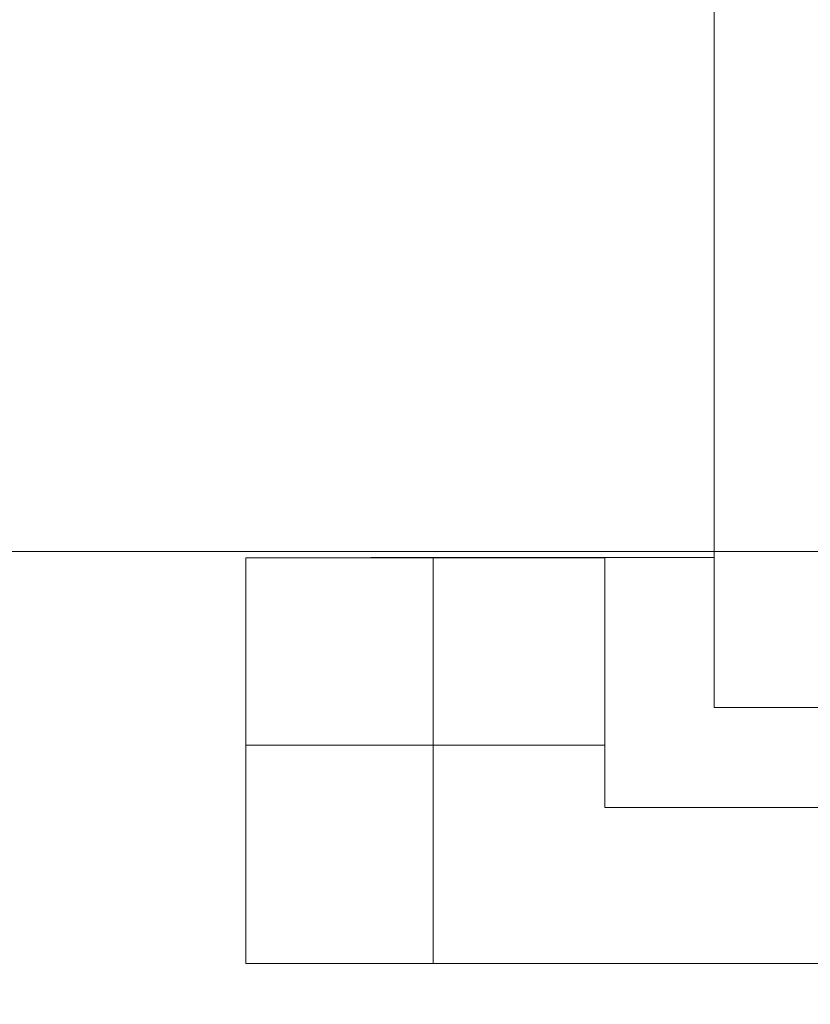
# Model space of a CAD drawing. Header units: inches. Extents: x 0.54 to 10.46, y 0.74 to 7.76.
# Tile 43 of 78: x 7.87 to 8.05, y 4.57 to 4.79. Entities that reach past the tile are written whole.
import ezdxf

# ---------------------------------------------------------------- set-up
doc = ezdxf.new("R2010")
doc.units = ezdxf.units.IN
doc.header["$MEASUREMENT"] = 0
doc.layers.add('BG', color=7, linetype='Continuous')
doc.layers.add('MCG-INT-4FT', color=7, linetype='Continuous')

# ---------------------------------------------------------------- blocks, each defined once
blk = doc.blocks.new('block 3')
at = {"layer": 'BG', "true_color": 0xffffff}
h = blk.add_hatch(color=7, dxfattribs=at)
h.dxf.hatch_style = 2
edge = h.paths.add_edge_path()
edge.add_spline(control_points=[(10.29599, 0.90612), (10.29599, 0.90612), (0.87112, 0.90612), (0.87112, 0.90612), (0.87016, 0.90612), (0.86938, 0.90689), (0.86938, 0.90785), (0.86938, 0.90785), (0.86938, 7.59215), (0.86938, 7.59215), (0.86938, 7.59311), (0.87016, 7.59389), (0.87112, 7.59389), (0.87112, 7.59389), (10.29599, 7.59389), (10.29599, 7.59389), (10.29696, 7.59389), (10.29773, 7.59311), (10.29773, 7.59215), (10.29773, 7.59215), (10.29773, 0.90785), (10.29773, 0.90785), (10.29773, 0.90689), (10.29696, 0.90612), (10.29599, 0.90612)], knot_values=[0, 0, 0, 0, 1, 1, 1, 2, 2, 2, 3, 3, 3, 4, 4, 4, 5, 5, 5, 6, 6, 6, 7, 7, 7, 8, 8, 8, 8], degree=3, periodic=1)
h.paths.add_polyline_path([(0.87286, 0.90959), (10.29426, 0.90959), (10.29426, 7.59042), (0.87286, 7.59042)])
at = {"layer": 'BG', "lineweight": 0}
blk.add_open_spline([(10.29599, 0.90612), (10.29599, 0.90612), (0.87112, 0.90612), (0.87112, 0.90612), (0.87016, 0.90612), (0.86938, 0.90689), (0.86938, 0.90785), (0.86938, 0.90785), (0.86938, 7.59215), (0.86938, 7.59215), (0.86938, 7.59311), (0.87016, 7.59389), (0.87112, 7.59389), (0.87112, 7.59389), (10.29599, 7.59389), (10.29599, 7.59389), (10.29696, 7.59389), (10.29773, 7.59311), (10.29773, 7.59215), (10.29773, 7.59215), (10.29773, 0.90785), (10.29773, 0.90785), (10.29773, 0.90689), (10.29696, 0.90612), (10.29599, 0.90612)], degree=3, knots=[0, 0, 0, 0, 1, 1, 1, 2, 2, 2, 3, 3, 3, 4, 4, 4, 5, 5, 5, 6, 6, 6, 7, 7, 7, 8, 8, 8, 8], dxfattribs=at)
blk = doc.blocks.new('block 2')
at = {"layer": 'BG'}
blk.add_blockref('block 3', (0, 0), dxfattribs=at)
blk = doc.blocks.new('block 69')
at = {"layer": 'BG', "true_color": 0xffffff}
h = blk.add_hatch(color=7, dxfattribs=at)
h.dxf.hatch_style = 2
edge = h.paths.add_edge_path()
edge.add_spline(control_points=[(10.46309, 0.739), (10.46309, 0.739), (0.53691, 0.739), (0.53691, 0.739), (0.53595, 0.739), (0.53517, 0.73978), (0.53517, 0.74074), (0.53517, 0.74074), (0.53517, 7.75926), (0.53517, 7.75926), (0.53517, 7.76022), (0.53595, 7.761), (0.53691, 7.761), (0.53691, 7.761), (10.46309, 7.761), (10.46309, 7.761), (10.46406, 7.761), (10.46483, 7.76022), (10.46483, 7.75926), (10.46483, 7.75926), (10.46483, 0.74074), (10.46483, 0.74074), (10.46483, 0.73978), (10.46406, 0.739), (10.46309, 0.739)], knot_values=[0, 0, 0, 0, 1, 1, 1, 2, 2, 2, 3, 3, 3, 4, 4, 4, 5, 5, 5, 6, 6, 6, 7, 7, 7, 8, 8, 8, 8], degree=3, periodic=1)
h.paths.add_polyline_path([(0.53864, 0.74248), (10.46136, 0.74248), (10.46136, 7.75752), (0.53864, 7.75752)])
at = {"layer": 'BG', "lineweight": 0}
blk.add_open_spline([(10.46309, 0.739), (10.46309, 0.739), (0.53691, 0.739), (0.53691, 0.739), (0.53595, 0.739), (0.53517, 0.73978), (0.53517, 0.74074), (0.53517, 0.74074), (0.53517, 7.75926), (0.53517, 7.75926), (0.53517, 7.76022), (0.53595, 7.761), (0.53691, 7.761), (0.53691, 7.761), (10.46309, 7.761), (10.46309, 7.761), (10.46406, 7.761), (10.46483, 7.76022), (10.46483, 7.75926), (10.46483, 7.75926), (10.46483, 0.74074), (10.46483, 0.74074), (10.46483, 0.73978), (10.46406, 0.739), (10.46309, 0.739)], degree=3, knots=[0, 0, 0, 0, 1, 1, 1, 2, 2, 2, 3, 3, 3, 4, 4, 4, 5, 5, 5, 6, 6, 6, 7, 7, 7, 8, 8, 8, 8], dxfattribs=at)
blk = doc.blocks.new('block 68')
at = {"layer": 'BG'}
blk.add_blockref('block 69', (0, 0), dxfattribs=at)
blk = doc.blocks.new('block 965')
at = {"layer": 'MCG-INT-4FT', "color": 7, "lineweight": 5, "true_color": 0xffffff}
blk.add_lwpolyline([(2.25379, 4.66943), (8.84123, 4.66943)], dxfattribs=at)
blk = doc.blocks.new('block 2070')
at = {"layer": 'MCG-INT-4FT', "color": 7, "lineweight": 5, "true_color": 0xffffff}
blk.add_lwpolyline([(7.9208, 4.66802), (7.96227, 4.66802)], dxfattribs=at)
blk = doc.blocks.new('block 2071')
at = {"layer": 'MCG-INT-4FT', "color": 7, "lineweight": 5, "true_color": 0xffffff}
blk.add_lwpolyline([(7.96227, 4.66802), (7.96227, 4.62657)], dxfattribs=at)
blk = doc.blocks.new('block 2072')
at = {"layer": 'MCG-INT-4FT', "color": 7, "lineweight": 5, "true_color": 0xffffff}
blk.add_lwpolyline([(7.96227, 4.62657), (7.9208, 4.62657)], dxfattribs=at)
blk = doc.blocks.new('block 2073')
at = {"layer": 'MCG-INT-4FT', "color": 7, "lineweight": 5, "true_color": 0xffffff}
blk.add_lwpolyline([(7.9208, 4.62657), (7.9208, 4.66802)], dxfattribs=at)
blk = doc.blocks.new('block 2074')
at = {"layer": 'MCG-INT-4FT', "color": 7, "lineweight": 5, "true_color": 0xffffff}
blk.add_lwpolyline([(7.96227, 4.66802), (8.0003, 4.66802)], dxfattribs=at)
blk = doc.blocks.new('block 2075')
at = {"layer": 'MCG-INT-4FT', "color": 7, "lineweight": 5, "true_color": 0xffffff}
blk.add_lwpolyline([(8.0003, 4.62657), (7.96227, 4.62657)], dxfattribs=at)
blk = doc.blocks.new('block 2076')
at = {"layer": 'MCG-INT-4FT', "color": 7, "lineweight": 5, "true_color": 0xffffff}
blk.add_lwpolyline([(8.0003, 4.66802), (8.0003, 4.62657)], dxfattribs=at)
blk = doc.blocks.new('block 2141')
at = {"layer": 'MCG-INT-4FT', "color": 7, "lineweight": 5, "true_color": 0xffffff}
blk.add_lwpolyline([(8.02449, 4.66805), (8.02449, 4.79041)], dxfattribs=at)
blk = doc.blocks.new('block 2320')
at = {"layer": 'MCG-INT-4FT', "color": 7, "lineweight": 5, "true_color": 0xffffff}
blk.add_lwpolyline([(7.96227, 4.62657), (7.96227, 4.57818)], dxfattribs=at)
blk = doc.blocks.new('block 2321')
at = {"layer": 'MCG-INT-4FT', "color": 7, "lineweight": 5, "true_color": 0xffffff}
blk.add_lwpolyline([(8.0003, 4.62657), (8.0003, 4.61274)], dxfattribs=at)
blk = doc.blocks.new('block 2322')
at = {"layer": 'MCG-INT-4FT', "color": 7, "lineweight": 5, "true_color": 0xffffff}
blk.add_lwpolyline([(8.0003, 4.61274), (8.48421, 4.61274)], dxfattribs=at)
blk = doc.blocks.new('block 2323')
at = {"layer": 'MCG-INT-4FT', "color": 7, "lineweight": 5, "true_color": 0xffffff}
blk.add_lwpolyline([(7.96227, 4.57818), (8.52223, 4.57818)], dxfattribs=at)
blk = doc.blocks.new('block 2325')
at = {"layer": 'MCG-INT-4FT', "color": 7, "lineweight": 5, "true_color": 0xffffff}
blk.add_lwpolyline([(7.96227, 4.57818), (7.9208, 4.57818)], dxfattribs=at)
blk = doc.blocks.new('block 2326')
at = {"layer": 'MCG-INT-4FT', "color": 7, "lineweight": 5, "true_color": 0xffffff}
blk.add_lwpolyline([(7.9208, 4.57818), (7.9208, 4.62657)], dxfattribs=at)
blk = doc.blocks.new('block 2333')
at = {"layer": 'MCG-INT-4FT', "color": 7, "lineweight": 5, "true_color": 0xffffff}
blk.add_lwpolyline([(7.94845, 4.66805), (8.02449, 4.66805)], dxfattribs=at)
blk = doc.blocks.new('block 2334')
at = {"layer": 'MCG-INT-4FT', "color": 7, "lineweight": 5, "true_color": 0xffffff}
blk.add_lwpolyline([(8.02449, 4.66805), (8.02449, 4.63487)], dxfattribs=at)
blk = doc.blocks.new('block 2335')
at = {"layer": 'MCG-INT-4FT', "color": 7, "lineweight": 5, "true_color": 0xffffff}
blk.add_lwpolyline([(8.02449, 4.63487), (8.05042, 4.63487)], dxfattribs=at)
blk = doc.blocks.new('block 2338')
at = {"layer": 'MCG-INT-4FT', "color": 7, "lineweight": 5, "true_color": 0xffffff}
blk.add_lwpolyline([(7.94845, 4.66805), (7.94845, 4.66802)], dxfattribs=at)

msp = doc.modelspace()

# ---------------------------------------------------------------- block references
at = {"layer": 'BG'}
for name in ['block 68', 'block 2']:
    msp.add_blockref(name, (0, 0), dxfattribs=at)
at = {"layer": 'MCG-INT-4FT'}
for name in ['block 2141', 'block 965', 'block 2070', 'block 2073', 'block 2333', 'block 2338', 'block 2071', 'block 2074', 'block 2076', 'block 2334', 'block 2335', 'block 2072', 'block 2326', 'block 2075', 'block 2320', 'block 2321', 'block 2322', 'block 2325', 'block 2323']:
    msp.add_blockref(name, (0, 0), dxfattribs=at)

doc.saveas('drawing.dxf')
